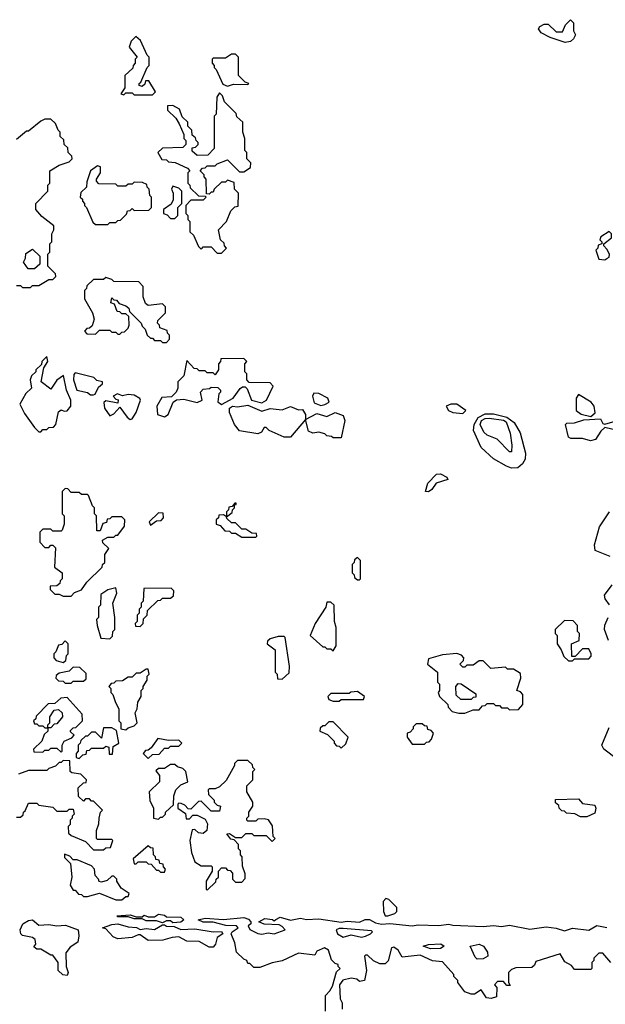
# Model space of a CAD drawing. Extents: x 2769579 to 2883812, y 684207 to 828660.
# Tile 3 of 256: x 2772281 to 2775167, y 723678 to 728530. Entities that reach past the tile are written whole.
import ezdxf

# ---------------------------------------------------------------- set-up
doc = ezdxf.new("R2010")
doc.units = 0

msp = doc.modelspace()

# ---------------------------------------------------------------- linework, layer by layer
at = {"layer": '0CON02XD'}
for points in [[(2774968.3, 728418.3), (2774895, 728442.5), (2774850, 728465), (2774837.5, 728485), (2774843.6, 728496.4), (2774865, 728507.5), (2774885, 728507.5), (2774925, 728470), (2774955, 728470), (2774970, 728505), (2774995, 728530), (2775010, 728515), (2775010, 728475), (2775020, 728455), (2775010, 728435), (2774995, 728422.5), (2774968.3, 728418.3)], [(2772935, 728160), (2772950, 728175), (2772918.3, 728228.3), (2772901.7, 728228.3), (2772898.3, 728211.7), (2772885, 728200), (2772870, 728205), (2772870, 728215), (2772878.3, 728221.7), (2772910, 728295), (2772920, 728305), (2772920, 728345), (2772910, 728355), (2772877, 728427), (2772853, 728447), (2772830, 728425), (2772820, 728395), (2772860, 728345), (2772850, 728335), (2772850, 728315), (2772840, 728305), (2772838.3, 728291.7), (2772800, 728255), (2772800, 728195), (2772780, 728165), (2772795, 728160), (2772805, 728170), (2772835, 728170), (2772845, 728160), (2772935, 728160)], [(2773305, 728202.5), (2773335, 728212.5), (2773405, 728210), (2773410, 728215), (2773391.7, 728221.7), (2773360, 728255), (2773360, 728345), (2773345, 728360), (2773325, 728360), (2773295, 728340), (2773235, 728340), (2773230, 728335), (2773230, 728315), (2773240, 728305), (2773240, 728295), (2773250, 728285), (2773281.7, 728211.7), (2773305, 728202.5)], [(2773275, 727380), (2773300, 727405), (2773290, 727415), (2773288.3, 727428.3), (2773270, 727445), (2773260, 727495), (2773300, 727535), (2773321.7, 727588.3), (2773341.7, 727608.3), (2773358.3, 727611.7), (2773360, 727675), (2773340, 727695), (2773338.3, 727728.3), (2773305, 727740), (2773295, 727730), (2773275, 727730), (2773240, 727695), (2773235, 727680), (2773225, 727680), (2773215, 727670), (2773201.7, 727671.7), (2773200, 727745), (2773190, 727755), (2773190, 727765), (2773170, 727785), (2773181.7, 727798.3), (2773195, 727800), (2773205, 727810), (2773245, 727810), (2773255, 727820), (2773305, 727840), (2773365, 727780), (2773385, 727780), (2773418.3, 727801.7), (2773420, 727825), (2773400, 727845), (2773400, 727875), (2773390, 727885), (2773390, 727945), (2773380, 727975), (2773380, 728025), (2773351.7, 728051.7), (2773348.3, 728068.3), (2773290, 728125), (2773280, 728155), (2773265, 728170), (2773252.5, 728147.5), (2773250, 728065), (2773240, 728055), (2773240, 727895), (2773208.3, 727861.7), (2773155, 727860), (2773131.7, 727881.7), (2773131.7, 727898.3), (2773148.3, 727901.7), (2773160, 727915), (2773160, 727925), (2773150, 727935), (2773148.3, 727948.3), (2773131.7, 727961.7), (2773130, 727985), (2773110, 728005), (2773110, 728025), (2773081.7, 728051.7), (2773068.3, 728088.3), (2773035, 728107.5), (2773010, 728105), (2773010, 728085), (2773050, 728045), (2773067, 728017), (2773090, 727965), (2773090, 727945), (2773100, 727935), (2773100, 727915), (2773085, 727900), (2772985, 727897.5), (2772962.5, 727875), (2772981.7, 727841.7), (2773005, 727840), (2773015, 727830), (2773047, 727827), (2773108.3, 727798.3), (2773120, 727785), (2773110, 727775), (2773110, 727725), (2773120, 727715), (2773121.7, 727701.7), (2773161.7, 727661.7), (2773195, 727660), (2773200, 727655), (2773185, 727640), (2773125, 727640), (2773100, 727615), (2773100, 727575), (2773110, 727565), (2773110, 727545), (2773120, 727535), (2773120, 727485), (2773138.3, 727468.3), (2773161.7, 727411.7), (2773175, 727400), (2773180, 727405), (2773185, 727410), (2773225, 727410), (2773255, 727380), (2773275, 727380)], [(2772335, 727210), (2772345, 727220), (2772375, 727220), (2772425, 727250), (2772445, 727250), (2772460, 727265), (2772458.3, 727278.3), (2772420, 727315), (2772420, 727375), (2772430, 727385), (2772430, 727425), (2772440, 727435), (2772440, 727475), (2772450, 727495), (2772450, 727515), (2772390.7, 727560.7), (2772360, 727595), (2772360, 727625), (2772420, 727685), (2772420, 727715), (2772430, 727725), (2772430, 727785), (2772475, 727812.5), (2772525, 727830), (2772540, 727845), (2772538.3, 727858.3), (2772520, 727875), (2772518.3, 727898.3), (2772500, 727915), (2772498.3, 727938.3), (2772480, 727955), (2772480, 727975), (2772470, 727985), (2772458.3, 728018.3), (2772435, 728040), (2772405, 728040), (2772385, 728030), (2772325, 727980), (2772315, 727980), (2772265, 727940)], [(2772715, 727520), (2772725, 727530), (2772755, 727530), (2772765, 727540), (2772778.3, 727541.7), (2772808.3, 727571.7), (2772811.7, 727588.3), (2772825, 727590), (2772835, 727600), (2772845, 727590), (2772918.3, 727591.7), (2772930, 727605), (2772930, 727655), (2772923, 727663), (2772920, 727695), (2772910, 727705), (2772908.3, 727718.3), (2772887, 727727), (2772845, 727730), (2772835, 727720), (2772815, 727720), (2772805, 727710), (2772765, 727710), (2772755, 727720), (2772671.7, 727721.7), (2772660, 727735), (2772660, 727745), (2772680, 727775), (2772680, 727805), (2772665, 727810), (2772630, 727785), (2772611.7, 727731.7), (2772610, 727705), (2772581.7, 727678.3), (2772580, 727655), (2772590, 727645), (2772590, 727635), (2772600, 727625), (2772600, 727615), (2772610, 727605), (2772641.7, 727531.7), (2772655, 727520), (2772715, 727520)], [(2773045, 727550), (2773060, 727565), (2773060, 727605), (2773080, 727625), (2773080, 727685), (2773065, 727700), (2773035, 727710), (2773030, 727695), (2773037.5, 727675), (2773037, 727643), (2773028.3, 727621.7), (2772990, 727595), (2772990, 727575), (2773008.3, 727568.3), (2773025, 727550), (2773045, 727550)], [(2775165, 727347.5), (2775175, 727352.5), (2775185, 727360), (2775186.7, 727375), (2775175, 727400), (2775160, 727415), (2775160, 727425), (2775197.5, 727455), (2775197.5, 727475), (2775185, 727486.7), (2775145, 727460), (2775140, 727445), (2775150, 727435), (2775150, 727425), (2775131.7, 727418.3), (2775130, 727405), (2775120, 727395), (2775135, 727350), (2775165, 727347.5)], [(2772355, 727302.5), (2772323, 727303), (2772300, 727335), (2772310, 727355), (2772311.7, 727378.3), (2772345, 727400), (2772380, 727365), (2772380, 727325), (2772355, 727302.5)], [(2772265, 727220), (2772285, 727220), (2772295, 727210), (2772335, 727210)], [(2773005, 726940), (2773020, 726955), (2773020, 726975), (2773010, 726985), (2773008.3, 726998.3), (2772971.7, 727011.7), (2772970, 727025), (2772960, 727035), (2772961.7, 727048.3), (2773000, 727085), (2773000, 727115), (2772985, 727130), (2772915, 727122.5), (2772901.7, 727131.7), (2772890, 727165), (2772890, 727215), (2772868.3, 727238.3), (2772745, 727240), (2772735, 727250), (2772705, 727260), (2772695, 727250), (2772645, 727250), (2772611.7, 727218.3), (2772610, 727205), (2772600, 727195), (2772600, 727155), (2772640, 727085), (2772647.5, 727055), (2772638.3, 727021.7), (2772625, 727010), (2772611.7, 727008.3), (2772600, 726995), (2772611.7, 726981.7), (2772655, 726980), (2772675, 727000), (2772725, 727000), (2772735, 726990), (2772755, 726990), (2772765, 726980), (2772775, 726980), (2772785, 726990), (2772798.3, 726991.7), (2772815, 727010), (2772820, 727025), (2772818.3, 727068.3), (2772805, 727080), (2772785, 727080), (2772775, 727090), (2772761.7, 727091.7), (2772748.3, 727128.3), (2772730, 727135), (2772735, 727160), (2772745, 727150), (2772758.3, 727148.3), (2772771.7, 727131.7), (2772805, 727120), (2772818.3, 727108.3), (2772821.7, 727091.7), (2772880, 727035), (2772885, 727020), (2772900, 727005), (2772910, 726975), (2772925, 726960), (2772935, 726960), (2772945, 726950), (2772975, 726950), (2772985, 726940), (2773005, 726940)], [(2772385, 726500), (2772395, 726510), (2772415, 726510), (2772425, 726520), (2772448.3, 726521.7), (2772460, 726535), (2772471.7, 726598.3), (2772485, 726607.5), (2772500.7, 726600.7), (2772515, 726602.5), (2772533.6, 726626.4), (2772533.8, 726655), (2772511.2, 726705), (2772496.4, 726776.4), (2772465, 726753.3), (2772435, 726710), (2772387.5, 726745), (2772400, 726815), (2772420, 726845), (2772415, 726870), (2772390, 726845), (2772388.3, 726831.7), (2772360, 726805), (2772360, 726795), (2772340, 726775), (2772332.5, 726755), (2772340, 726715), (2772311.7, 726688.3), (2772282.5, 726635), (2772305, 726590), (2772355, 726520), (2772375, 726500), (2772385, 726500)], [(2772995, 726572.5), (2773012.5, 726585), (2773037.5, 726645), (2773053.3, 726656.7), (2773090.7, 726660.7), (2773155, 726644), (2773180, 726655), (2773172.5, 726695), (2773185, 726710), (2773217, 726713), (2773225, 726720), (2773258.3, 726718.3), (2773270, 726705), (2773270, 726695), (2773263, 726687), (2773257, 726647), (2773275, 726633.3), (2773332.5, 726665), (2773367, 726713), (2773378.3, 726721.7), (2773391.7, 726721.7), (2773401.7, 726711.7), (2773423.3, 726655), (2773475, 726642), (2773497.5, 726655), (2773530, 726725), (2773515, 726740), (2773411.7, 726741.7), (2773400, 726755), (2773400, 726785), (2773390, 726795), (2773390, 726835), (2773400, 726845), (2773385, 726860), (2773271.7, 726858.3), (2773270, 726845), (2773260, 726835), (2773260, 726805), (2773245, 726780), (2773235, 726790), (2773205, 726790), (2773195, 726800), (2773165, 726800), (2773155, 726810), (2773141.7, 726811.7), (2773105, 726850), (2773090, 726775), (2773060, 726745), (2773060, 726715), (2773052.5, 726695), (2773028.8, 726671.2), (2772981.7, 726668.3), (2772957.5, 726625), (2772960, 726585), (2772995, 726572.5)], [(2772630.7, 726680.7), (2772645, 726681.2), (2772652.5, 726685), (2772670, 726720), (2772690, 726735), (2772690, 726745), (2772661.7, 726751.7), (2772647, 726767), (2772555, 726790), (2772548.3, 726781.7), (2772546.7, 726755), (2772563.3, 726705), (2772615, 726693.3), (2772630.7, 726680.7)], [(2772825, 726560), (2772835, 726562.5), (2772855.9, 726594.1), (2772876.7, 726655), (2772873.3, 726663.3), (2772845, 726680), (2772816.4, 726683.6), (2772787, 726677), (2772763.6, 726686.4), (2772742.5, 726675), (2772755, 726660), (2772766.7, 726656.7), (2772765, 726640), (2772705, 726652.5), (2772696.2, 726643.8), (2772699.2, 726615), (2772725, 726577.5), (2772745, 726587.5), (2772775, 726620), (2772810.7, 726570.7), (2772825, 726560)], [(2773765, 726628.8), (2773785, 726633.3), (2773806.7, 726645), (2773798.8, 726665), (2773755, 726688.8), (2773730.7, 726689.3), (2773723.3, 726675), (2773732.3, 726642.3), (2773765, 726628.8)], [(2775095, 726574.6), (2775117.4, 726592.6), (2775112.5, 726625), (2775096.2, 726645), (2775035, 726682.5), (2775023.3, 726665), (2775022.5, 726605), (2775047, 726587), (2775095, 726574.6)], [(2774465, 726590), (2774480, 726605), (2774435, 726636.2), (2774405, 726636.2), (2774382.5, 726625), (2774393.3, 726605), (2774415, 726593.8), (2774465, 726590)], [(2773615, 726472.5), (2773585, 726472.5), (2773510, 726505), (2773495, 726520), (2773485, 726520), (2773473, 726497), (2773455, 726490), (2773365, 726503.3), (2773340, 726535), (2773314.2, 726594.2), (2773314.4, 726615.6), (2773330, 726625), (2773355, 726622.5), (2773405, 726630.5), (2773475, 726601.2), (2773515, 726614.3), (2773575, 726607.8), (2773615, 726624.3), (2773655, 726608), (2773675, 726608.8), (2773690, 726585), (2773690, 726560), (2773615, 726472.5)], [(2773865, 726470), (2773825, 726470), (2773817, 726477), (2773795, 726480), (2773785, 726490), (2773755, 726497.5), (2773725, 726492.5), (2773705, 726502.5), (2773690, 726560), (2773745, 726588.8), (2773795, 726574), (2773835, 726593.8), (2773875, 726580), (2773882.5, 726555), (2773865, 726470)], [(2774705, 726320), (2774679.3, 726329.3), (2774616.4, 726366.4), (2774555, 726422.5), (2774518, 726505), (2774520.8, 726535), (2774539.5, 726570.5), (2774575, 726588.1), (2774615, 726588), (2774681.7, 726571.7), (2774717.5, 726545), (2774746.7, 726495), (2774773.6, 726393.6), (2774771.2, 726365), (2774759.2, 726340.8), (2774735, 726321.2), (2774705, 726320)], [(2774705, 726400), (2774695, 726400), (2774633.6, 726463.6), (2774585, 726482.5), (2774568.3, 726498.3), (2774550.8, 726535), (2774556, 726555), (2774575, 726565.6), (2774595, 726566.7), (2774665, 726557.3), (2774678.7, 726548.7), (2774697.3, 726492.7), (2774706.4, 726433.6), (2774705, 726400)], [(2775233.6, 726503.6), (2775165, 726520), (2775145, 726502.5), (2775118.3, 726461.7), (2775094.1, 726454.1), (2775055, 726466.2), (2774997, 726467), (2774985, 726472.5), (2774970, 726535), (2774977.5, 726542.5), (2775015, 726544.2), (2775061.3, 726558.7), (2775143.3, 726563.3), (2775155, 726540), (2775165, 726537.5), (2775227.5, 726555)], [(2774295, 726203.3), (2774280, 726205), (2774293, 726247), (2774335, 726290), (2774355, 726292.5), (2774386.4, 726276.4), (2774390, 726265), (2774333, 726247), (2774312.5, 726215), (2774295, 726203.3)], [(2772535, 725690), (2772551.7, 725708.3), (2772585, 725720), (2772611.7, 725758.3), (2772688.3, 725831.7), (2772690, 725845), (2772700, 725855), (2772700, 725895), (2772720, 725925), (2772691.7, 725951.7), (2772690, 725965), (2772715, 725980), (2772745, 725980), (2772755, 725990), (2772765, 725990), (2772797.5, 726035), (2772800, 726065), (2772785, 726080), (2772735, 726080), (2772725, 726070), (2772711.7, 726068.3), (2772708.3, 726051.7), (2772691.7, 726048.3), (2772678.3, 726011.7), (2772661.7, 726011.7), (2772660, 726085), (2772650, 726095), (2772650, 726125), (2772640, 726135), (2772620, 726185), (2772615, 726190), (2772585, 726190), (2772575, 726200), (2772535, 726200), (2772518.3, 726218.3), (2772505, 726220), (2772490, 726205), (2772490, 726095), (2772500, 726085), (2772500, 726045), (2772490, 726015), (2772485, 726010), (2772445, 726010), (2772435, 726020), (2772395, 726020), (2772380, 726005), (2772380, 725955), (2772405, 725930), (2772425, 725930), (2772435, 725940), (2772445, 725940), (2772458.3, 725928.3), (2772453, 725833), (2772490, 725805), (2772490, 725775), (2772480, 725765), (2772478.3, 725751.7), (2772465, 725740), (2772431.7, 725738.3), (2772431.7, 725721.7), (2772455, 725700), (2772475, 725700), (2772495, 725690), (2772535, 725690)], [(2773445, 725980), (2773450, 725985), (2773448.3, 725998.3), (2773425, 726000), (2773395, 726020), (2773375, 726020), (2773345, 726050), (2773325, 726050), (2773301.7, 726071.7), (2773300, 726080), (2773328.3, 726101.7), (2773330, 726115), (2773340, 726125), (2773340, 726140), (2773348.3, 726141.7), (2773348.3, 726148.3), (2773341.7, 726148.3), (2773328.3, 726131.7), (2773311.7, 726128.3), (2773310, 726115), (2773300, 726105), (2773300, 726080), (2773285, 726090), (2773261.7, 726088.3), (2773260, 726075), (2773250, 726065), (2773250, 726045), (2773268.3, 726038.3), (2773291.7, 726011.7), (2773315, 726010), (2773325, 726000), (2773345, 726000), (2773375, 725980), (2773445, 725980)], [(2775190, 725885), (2775117.5, 725915), (2775113, 725943), (2775138.3, 726031.7), (2775187.5, 726105)], [(2772925, 726040), (2772955, 726060), (2772978.3, 726061.7), (2772990, 726075), (2772988.3, 726098.3), (2772965, 726100), (2772920, 726055), (2772925, 726040)], [(2773955, 725770), (2773960, 725775), (2773960, 725865), (2773945, 725880), (2773931.7, 725868.3), (2773930, 725855), (2773920, 725845), (2773920, 725805), (2773930, 725795), (2773931.7, 725781.7), (2773945, 725770), (2773955, 725770)], [(2772725, 725480), (2772738.3, 725491.7), (2772740, 725515), (2772750, 725525), (2772750, 725585), (2772740, 725655), (2772760, 725705), (2772755, 725730), (2772715, 725720), (2772681.7, 725698.3), (2772680, 725645), (2772670, 725635), (2772670, 725585), (2772660, 725575), (2772662.5, 725545), (2772681.7, 725481.7), (2772725, 725480)], [(2772875, 725540), (2772890, 725555), (2772891.7, 725578.3), (2772910, 725595), (2772911.7, 725618.3), (2772961.7, 725668.3), (2772975, 725670), (2772985, 725680), (2773025, 725680), (2773038.3, 725691.7), (2773040, 725715), (2773028.3, 725728.3), (2772892.5, 725727.5), (2772890, 725665), (2772880, 725655), (2772880, 725635), (2772870, 725625), (2772870, 725605), (2772860, 725595), (2772860, 725565), (2772850, 725555), (2772851.7, 725541.7), (2772875, 725540)], [(2775186.7, 725646.7), (2775166.4, 725676.4), (2775162.5, 725695), (2775200, 725745)], [(2773825, 725420), (2773840, 725445), (2773840, 725535), (2773832.5, 725565), (2773830, 725645), (2773815, 725660), (2773795, 725660), (2773790, 725635), (2773737.5, 725555), (2773712.5, 725495), (2773775, 725440), (2773785, 725440), (2773795, 725430), (2773815, 725430), (2773825, 725420)], [(2775005, 725370), (2775015, 725380), (2775085, 725380), (2775097, 725393), (2775097.5, 725405), (2775085, 725430), (2775055, 725430), (2775018.3, 725391.7), (2775001.7, 725391.7), (2775000, 725455), (2775038.3, 725471.7), (2775040, 725505), (2775030, 725515), (2775030, 725545), (2775008.3, 725568.3), (2774965, 725570), (2774920, 725525), (2774920, 725505), (2774930, 725495), (2774930, 725455), (2774950, 725425), (2774961.7, 725391.7), (2774985, 725370), (2775005, 725370)], [(2775181.7, 725471.7), (2775163.3, 725525), (2775163.6, 725546.4), (2775180, 725585)], [(2772495, 725362.5), (2772508.3, 725371.7), (2772512.5, 725397.5), (2772520, 725405), (2772520, 725455), (2772505, 725470), (2772488.3, 725451.7), (2772471.7, 725448.3), (2772460, 725415), (2772450, 725405), (2772450, 725385), (2772461.7, 725371.7), (2772495, 725362.5)], [(2773575, 725280), (2773608.3, 725311.7), (2773610, 725345), (2773590, 725485), (2773585, 725490), (2773555, 725490), (2773515, 725480), (2773501.7, 725468.3), (2773500, 725455), (2773540, 725425), (2773540, 725315), (2773550, 725305), (2773551.7, 725281.7), (2773575, 725280)], [(2774475, 725112.5), (2774515, 725130), (2774545, 725130), (2774561.7, 725148.3), (2774575, 725150), (2774585, 725160), (2774615, 725160), (2774625, 725150), (2774645, 725150), (2774655, 725140), (2774685, 725140), (2774695, 725130), (2774738.3, 725131.7), (2774760, 725155), (2774760, 725205), (2774748.3, 725218.3), (2774730, 725225), (2774750, 725285), (2774748.3, 725308.3), (2774715, 725330), (2774685, 725330), (2774675, 725340), (2774603, 725333), (2774565, 725370), (2774545, 725370), (2774515, 725350), (2774485, 725350), (2774475, 725340), (2774465, 725340), (2774450, 725355), (2774468.3, 725371.7), (2774470, 725385), (2774458.3, 725398.3), (2774435, 725407.5), (2774365, 725400), (2774295, 725380), (2774290, 725355), (2774340, 725315), (2774340, 725265), (2774350, 725255), (2774350, 725225), (2774342.5, 725215), (2774350, 725195), (2774390, 725155), (2774391.7, 725141.7), (2774411.7, 725121.7), (2774445, 725112.5), (2774475, 725112.5)], [(2772535, 725260), (2772545, 725270), (2772595, 725270), (2772608.3, 725281.7), (2772608.3, 725308.3), (2772578.3, 725338.3), (2772545, 725340), (2772525, 725320), (2772475, 725310), (2772461.7, 725298.3), (2772460, 725285), (2772471.7, 725271.7), (2772495, 725270), (2772505, 725260), (2772535, 725260)], [(2772805, 725030), (2772815, 725040), (2772845, 725050), (2772860, 725065), (2772850, 725115), (2772860, 725135), (2772863, 725167), (2772880, 725195), (2772880, 725225), (2772890, 725235), (2772890, 725245), (2772910, 725275), (2772910, 725295), (2772920, 725305), (2772915, 725330), (2772905, 725330), (2772875, 725310), (2772855, 725310), (2772835, 725290), (2772815, 725290), (2772787, 725273), (2772755, 725270), (2772745, 725260), (2772731.7, 725258.3), (2772720, 725245), (2772730, 725235), (2772730, 725215), (2772740, 725205), (2772752.5, 725165), (2772770, 725135), (2772770, 725075), (2772780, 725065), (2772780, 725035), (2772805, 725030)], [(2774505, 725180), (2774455, 725180), (2774431.7, 725201.7), (2774430, 725245), (2774441.7, 725258.3), (2774457, 725257), (2774528.3, 725208.3), (2774528.3, 725191.7), (2774515, 725190), (2774505, 725180)], [(2772485, 724920), (2772490, 724925), (2772490, 724955), (2772500, 724975), (2772538.3, 724991.7), (2772550, 725005), (2772531.7, 725021.7), (2772531.7, 725028.3), (2772545, 725040), (2772558.3, 725041.7), (2772590, 725075), (2772588.3, 725108.3), (2772515, 725190), (2772483.3, 725186.7), (2772455, 725160), (2772421.7, 725158.3), (2772361.7, 725098.3), (2772360, 725085), (2772350, 725075), (2772355, 725060), (2772365, 725060), (2772375, 725050), (2772395, 725050), (2772405, 725040), (2772420, 725040), (2772420, 725025), (2772401.7, 725008.3), (2772390, 724975), (2772350, 724935), (2772351.7, 724921.7), (2772395, 724920), (2772405, 724930), (2772425, 724930), (2772435, 724940), (2772465, 724940), (2772485, 724920)], [(2773855, 725172.5), (2773865, 725180), (2773975, 725180), (2773980, 725195), (2773945, 725220), (2773913, 725217), (2773905, 725210), (2773815, 725210), (2773800, 725195), (2773805, 725180), (2773825, 725172.5), (2773855, 725172.5)], [(2772435, 725040), (2772420, 725040), (2772420, 725055), (2772430, 725065), (2772430, 725095), (2772451.7, 725128.3), (2772471.7, 725131.7), (2772490, 725115), (2772492.5, 725095), (2772465, 725060), (2772451.7, 725058.3), (2772435, 725040)], [(2772575, 724890), (2772591.7, 724908.3), (2772608.3, 724911.7), (2772611.7, 724928.3), (2772625, 724930), (2772635, 724940), (2772695, 724940), (2772705, 724950), (2772720, 724945), (2772721.7, 724911.7), (2772738.3, 724911.7), (2772741.7, 724948.3), (2772770, 724965), (2772758.3, 725028.3), (2772735, 725040), (2772695, 725040), (2772685, 724990), (2772655, 725020), (2772635, 725020), (2772615, 725000), (2772605, 725000), (2772581.7, 724978.3), (2772580, 724965), (2772570, 724955), (2772570, 724925), (2772560, 724915), (2772560, 724895), (2772575, 724890)], [(2773865, 724940), (2773888.3, 724961.7), (2773900, 724995), (2773825, 725070), (2773805, 725070), (2773785, 725050), (2773775, 725050), (2773761.7, 725038.3), (2773760, 725025), (2773798.3, 725008.3), (2773830, 724975), (2773830, 724965), (2773841.7, 724951.7), (2773855, 724950), (2773865, 724940)], [(2774275, 724960), (2774285, 724970), (2774298.3, 724971.7), (2774310, 724985), (2774320, 725015), (2774308.3, 725028.3), (2774291.7, 725031.7), (2774288.3, 725048.3), (2774275, 725050), (2774265, 725060), (2774235, 725060), (2774220, 725045), (2774220, 725035), (2774205, 725020), (2774190, 725015), (2774190, 724995), (2774215, 724960), (2774275, 724960)], [(2775226.7, 724885), (2775160, 724935), (2775150, 724955), (2775185, 725042.5)], [(2772915, 724890), (2772935, 724910), (2772968.3, 724911.7), (2772995, 724940), (2773015, 724940), (2773025, 724950), (2773065, 724950), (2773080, 724965), (2773065, 724980), (2773015, 724977.5), (2772962.5, 724987.5), (2772928.3, 724941.7), (2772915, 724930), (2772901.7, 724928.3), (2772890, 724915), (2772915, 724890)], [(2772695, 724440), (2772705, 724450), (2772728.3, 724451.7), (2772740, 724485), (2772735, 724490), (2772665, 724490), (2772660, 724495), (2772660, 724535), (2772671.7, 724568.3), (2772672.5, 724595), (2772680, 724625), (2772690, 724635), (2772645, 724680), (2772635, 724680), (2772625, 724690), (2772605, 724690), (2772595, 724680), (2772571.7, 724701.7), (2772570, 724745), (2772595, 724770), (2772608.3, 724771.7), (2772610, 724785), (2772581.7, 724811.7), (2772538.3, 724818.3), (2772530, 724825), (2772528.3, 724878.3), (2772495, 724880), (2772485, 724870), (2772475, 724870), (2772458.3, 724851.7), (2772425, 724840), (2772415, 724830), (2772325, 724830), (2772275, 724812.5)], [(2772965, 724590), (2772975, 724600), (2772985, 724600), (2773000, 724615), (2773000, 724625), (2773038.3, 724661.7), (2773040, 724705), (2773050, 724735), (2773075, 724760), (2773110, 724775), (2773100, 724825), (2773085, 724840), (2773058.3, 724848.3), (2773045, 724860), (2773025, 724860), (2772995, 724840), (2772965, 724840), (2772951.7, 724828.3), (2772970, 724805), (2772970, 724775), (2772920, 724725), (2772923, 724683), (2772940, 724645), (2772940, 724595), (2772965, 724590)], [(2773205, 724240), (2773248.3, 724281.7), (2773250, 724295), (2773260, 724305), (2773260, 724335), (2773275, 724350), (2773295, 724350), (2773305, 724340), (2773318.3, 724338.3), (2773330, 724325), (2773330, 724295), (2773345, 724280), (2773375, 724280), (2773391.7, 724298.3), (2773391.7, 724321.7), (2773378.3, 724358.3), (2773377.5, 724405), (2773370, 724415), (2773370, 724435), (2773360, 724445), (2773360, 724465), (2773338.3, 724488.3), (2773321.7, 724491.7), (2773301.7, 724518.3), (2773315, 724520), (2773345, 724500), (2773375, 724500), (2773395, 724520), (2773425, 724520), (2773435, 724510), (2773495, 724510), (2773525, 724480), (2773540, 724495), (2773530, 724505), (2773527, 724557), (2773507, 724587), (2773485, 724592.5), (2773455, 724590), (2773445, 724580), (2773405, 724580), (2773400, 724585), (2773400, 724595), (2773410, 724605), (2773410, 724625), (2773430, 724655), (2773430, 724675), (2773400, 724725), (2773400, 724755), (2773430, 724785), (2773430, 724825), (2773440, 724835), (2773430, 724845), (2773428.3, 724858.3), (2773405, 724880), (2773355, 724880), (2773340, 724865), (2773340, 724855), (2773299.3, 724780.7), (2773265, 724750), (2773245, 724740), (2773215, 724740), (2773210, 724735), (2773211.7, 724711.7), (2773240, 724685), (2773240, 724675), (2773255, 724660), (2773270, 724655), (2773265, 724630), (2773225, 724630), (2773175, 724680), (2773161.7, 724678.3), (2773125, 724640), (2773111.7, 724641.7), (2773095, 724660), (2773077, 724667), (2773065, 724670), (2773060, 724665), (2773060, 724645), (2773098.3, 724618.3), (2773101.7, 724591.7), (2773118.3, 724591.7), (2773135, 724610), (2773155, 724610), (2773195, 724590), (2773207, 724567), (2773202.5, 724535), (2773185, 724520), (2773163, 724523), (2773145, 724540), (2773131.7, 724538.3), (2773120, 724485), (2773127, 724427), (2773145, 724380), (2773175, 724360), (2773225, 724360), (2773230, 724355), (2773230, 724335), (2773200, 724285), (2773200, 724245), (2773205, 724240)], [(2772265, 724600), (2772285, 724600), (2772298.3, 724611.7), (2772300, 724625), (2772308.3, 724631.7), (2772325, 724670), (2772365, 724670), (2772375, 724660), (2772445, 724650), (2772465, 724630), (2772515, 724630), (2772525, 724640), (2772545, 724640), (2772550, 724615), (2772540, 724605), (2772540, 724595), (2772530, 724585), (2772530, 724565), (2772520, 724555), (2772521.7, 724521.7), (2772535, 724510), (2772605, 724480), (2772645, 724440), (2772695, 724440)], [(2775075, 724602.5), (2775045, 724602.5), (2775017, 724617), (2774975, 724620), (2774965, 724630), (2774951.7, 724631.7), (2774940, 724645), (2774938.3, 724658.3), (2774921.7, 724671.7), (2774921.7, 724688.3), (2775035, 724690), (2775055, 724667.5), (2775115, 724660), (2775120, 724645), (2775115, 724620), (2775075, 724602.5)], [(2772995, 724330), (2773000, 724345), (2772990, 724355), (2772988.3, 724368.3), (2772971.7, 724371.7), (2772968.3, 724388.3), (2772951.7, 724391.7), (2772950, 724405), (2772940, 724415), (2772938.3, 724448.3), (2772925, 724450), (2772915, 724460), (2772840, 724395), (2772845, 724370), (2772855, 724370), (2772865, 724380), (2772905, 724380), (2772915, 724370), (2772928.3, 724368.3), (2772955, 724340), (2772965, 724340), (2772975, 724330), (2772995, 724330)], [(2772785, 724192.5), (2772805, 724210), (2772815, 724210), (2772820, 724225), (2772780.7, 724250.7), (2772760, 724285), (2772760, 724295), (2772745, 724310), (2772735, 724310), (2772711.7, 724288.3), (2772685, 724280), (2772673, 724283), (2772670, 724295), (2772653, 724313), (2772650, 724345), (2772635, 724360), (2772565, 724390), (2772545, 724390), (2772528.3, 724408.3), (2772501.7, 724418.3), (2772501.7, 724401.7), (2772531.7, 724371.7), (2772537.5, 724305), (2772530, 724265), (2772545, 724240), (2772555, 724240), (2772571.7, 724221.7), (2772585, 724220), (2772595, 724210), (2772615, 724210), (2772675, 724226.7), (2772755, 724192.5), (2772785, 724192.5)], [(2774095, 724113.8), (2774130, 724125), (2774140, 724135), (2774140, 724155), (2774100, 724195), (2774085, 724200), (2774072.5, 724185), (2774073.3, 724135), (2774082.5, 724115), (2774095, 724113.8)], [(2773035, 724080), (2773025, 724090), (2773005, 724090), (2772985, 724080), (2772955, 724090), (2772905, 724090), (2772885, 724100), (2772845, 724100), (2772815, 724110), (2772765, 724110), (2772760, 724115), (2772825, 724120), (2772855, 724110), (2772885, 724110), (2772895, 724117.5), (2772915, 724110), (2772945, 724110), (2772965, 724122.5), (2772995, 724117.5), (2773005, 724110), (2773075, 724107.5), (2773090, 724095), (2773075, 724082.5), (2773035, 724080)], [(2772515, 723820), (2772493, 723823), (2772470, 723845), (2772470, 723885), (2772445, 723920), (2772435, 723920), (2772385, 723950), (2772365, 723950), (2772351.7, 723961.7), (2772360, 723975), (2772358.3, 723998.3), (2772345, 724007.5), (2772295, 724017.5), (2772287.5, 724025), (2772283.3, 724045), (2772296.7, 724075), (2772325, 724092), (2772343.9, 724093.9), (2772375, 724067.5), (2772425, 724071.9), (2772465, 724064.2), (2772507.7, 724067.7), (2772570, 724045), (2772573.3, 724015), (2772567.5, 723985), (2772530.7, 723959.3), (2772508.3, 723931.7), (2772510, 723865), (2772520, 723835), (2772515, 723820)], [(2773235, 723960), (2773215, 723960), (2773165, 723987.5), (2773105, 723990), (2773065, 724010), (2773031.7, 724008.3), (2772985.8, 723994.2), (2772915, 723993.3), (2772875, 724020), (2772865, 724020), (2772835, 724008), (2772765, 724000.8), (2772741.3, 724011.3), (2772705, 724050), (2772690, 724055), (2772735, 724072), (2772764.1, 724074.1), (2772815, 724060), (2772856.4, 724056.4), (2772875, 724047.5), (2772905, 724052.5), (2772945, 724047.5), (2772985, 724070), (2772995, 724070), (2773005, 724063.3), (2773041.7, 724061.7), (2773075, 724046.7), (2773145, 724050), (2773235, 724036.2), (2773275, 724036.7), (2773282.5, 724025), (2773255, 724007.5), (2773246, 723974), (2773235, 723960)], [(2773787.5, 723645), (2773788.3, 723721.7), (2773810, 723745), (2773821.7, 723768.3), (2773841.7, 723838.3), (2773860, 723855), (2773850, 723865), (2773850, 723875), (2773835, 723880), (2773817.5, 723897.5), (2773802.5, 723945), (2773783.6, 723956.4), (2773745, 723940), (2773735, 723920), (2773655, 723930), (2773575, 723892.5), (2773525, 723882.5), (2773465, 723860), (2773435, 723860), (2773415, 723880), (2773405, 723880), (2773400, 723895), (2773385, 723900), (2773350, 723935), (2773341.7, 723981.7), (2773322.5, 724025), (2773327.5, 724035), (2773357.5, 724055), (2773350, 724065), (2773297, 724067), (2773235, 724082.5), (2773185, 724082.5), (2773160, 724095), (2773195, 724102.5), (2773285, 724096.7), (2773385, 724106.7), (2773408.3, 724098.3), (2773420, 724085), (2773420, 724075), (2773407.5, 724065), (2773415, 724047.5), (2773455, 724027.5), (2773475, 724024.2), (2773505, 724030), (2773535, 724026.2), (2773590, 724045), (2773575, 724062.5), (2773559.3, 724069.3), (2773485, 724073.3), (2773460, 724085), (2773488.3, 724101.7), (2773527, 724097), (2773535, 724090), (2773543, 724097), (2773565, 724107.5), (2773615, 724092.5), (2773665, 724102.5), (2773695, 724096.7), (2773755, 724100), (2773865, 724082.5), (2773895, 724088.8), (2773955, 724082.5), (2773983.6, 724096.4), (2774005, 724096.7), (2774035, 724080), (2774064, 724074), (2774105, 724075.8), (2774215, 724065.8), (2774245, 724070), (2774345, 724066.2), (2774395, 724073.3), (2774415, 724067.5), (2774565, 724062), (2774615, 724066.7), (2774655, 724061.2), (2774695, 724067.5), (2774795, 724048.8), (2774875, 724060), (2774925, 724053.3), (2774965, 724040), (2775005, 724053.3), (2775085, 724043.8), (2775125, 724066.7), (2775175, 724056.7)], [(2773965, 724008.8), (2773985, 724014), (2774010, 724025), (2774020, 724035), (2774015, 724040), (2773875, 724052.5), (2773855, 724052.5), (2773840, 724045), (2773847.5, 724025), (2773875, 724008.8), (2773915, 724020), (2773965, 724008.8)], [(2774305, 723951.2), (2774270, 723965), (2774295, 723973.3), (2774355.8, 723975.8), (2774372.5, 723965), (2774355, 723953.3), (2774305, 723951.2)], [(2774535, 723900), (2774525, 723910), (2774500, 723965), (2774545, 723974), (2774566.2, 723965), (2774586.7, 723935), (2774587.5, 723915), (2774565, 723902.5), (2774535, 723900)], [(2775193.3, 723885), (2775155, 723930), (2775135, 723930), (2775110, 723905), (2775110, 723895), (2775100, 723885), (2775100, 723855), (2775095, 723850), (2775015, 723850), (2774999.3, 723869.3), (2774967, 723887), (2774945, 723927.5), (2774825, 723890), (2774818.3, 723871.7), (2774805, 723860), (2774725, 723857.5), (2774705, 723850), (2774690, 723835), (2774690, 723785), (2774698.3, 723771.7), (2774681.7, 723771.7), (2774665, 723790), (2774635, 723790), (2774620, 723775), (2774631.7, 723761.7), (2774630, 723715), (2774605, 723707.5), (2774580.7, 723710.7), (2774555, 723750), (2774521.7, 723728.3), (2774505, 723727.5), (2774475, 723740), (2774440, 723785), (2774440, 723795), (2774420, 723815), (2774420, 723825), (2774365, 723887.5), (2774315, 723893.3), (2774255, 723920), (2774165, 723910), (2774146.7, 723945), (2774125, 723960), (2774113.9, 723956.1), (2774097, 723893), (2774081.7, 723878.3), (2774055, 723877.5), (2774025, 723892.5), (2773995, 723920), (2773985, 723920), (2773980, 723915), (2773990, 723845), (2773980, 723795), (2773955, 723790), (2773941.7, 723801.7), (2773915, 723807.5), (2773873, 723797), (2773857.5, 723775), (2773860, 723705), (2773870, 723685), (2773870, 723655)]]:
    msp.add_lwpolyline(points, dxfattribs=at)

doc.saveas('drawing.dxf')
